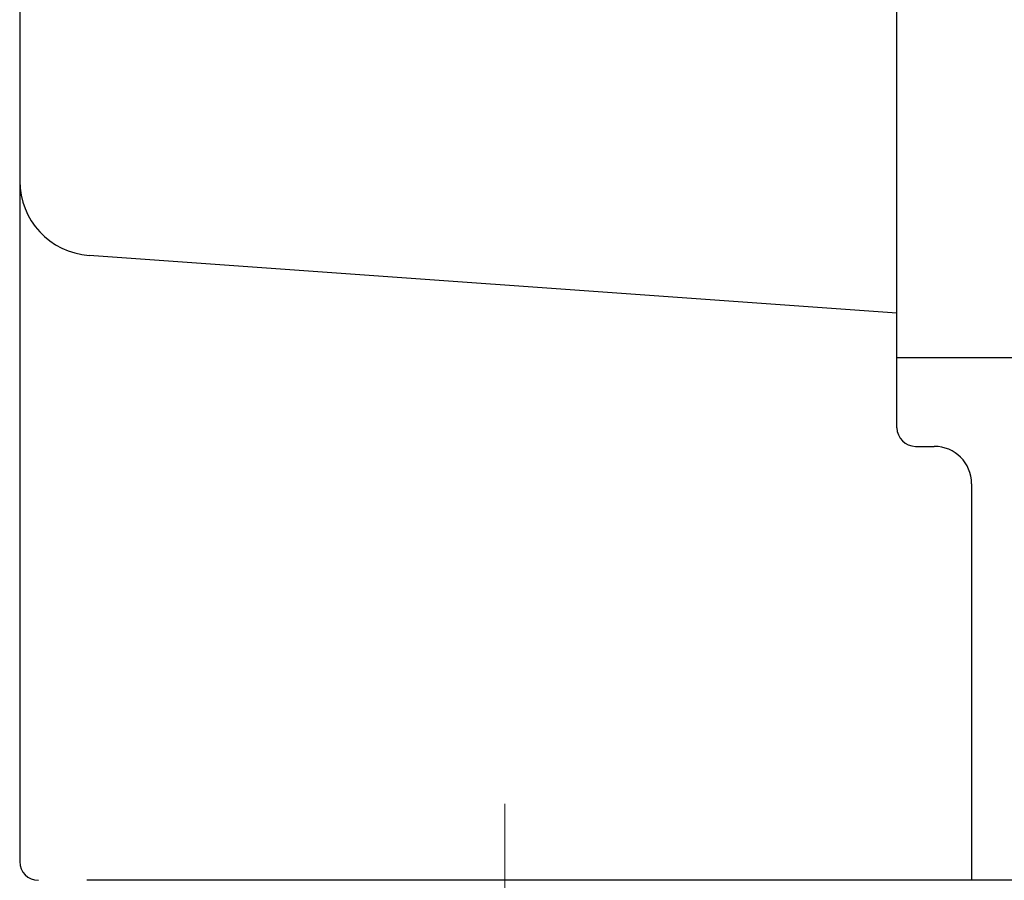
# Model space of a CAD drawing. Header units: millimetres. Extents: x 0 to 1071, y 0 to 742.
# Tile 103 of 131: x 285 to 311, y 445 to 469. Entities that reach past the tile are written whole.
import ezdxf

# ---------------------------------------------------------------- set-up
doc = ezdxf.new("R2010")
doc.units = ezdxf.units.MM
doc.header["$LTSCALE"] = 0.454724
doc.linetypes.add('CENTER', pattern=[50.8, 31.75, -6.35, 6.35, -6.35])
doc.layers.add('NoLayerName_001', color=7, linetype='Continuous')
doc.layers.add('NoLayerName_003', color=7, linetype='Continuous')

msp = doc.modelspace()

# ---------------------------------------------------------------- linework, layer by layer
at = {"layer": 'NoLayerName_001', "color": 7, "linetype": 'Continuous', "lineweight": 25}
for p, q in [((308.5, 457.6191), (308.5, 531.5)), ((285, 523.6236), (285, 446)), ((308.5, 460.6812), (286.857, 462.2323)), ((308.5, 459.5), (313.5, 459.5)), ((309, 457.1191), (309.5, 457.1191)), ((310.5, 456.1191), (310.5, 445.5)), ((322.5, 445.5), (286.8, 445.5))]:
    msp.add_line(p, q, dxfattribs=at)
for centre, radius, start, end in [((287, 464.2272), 2, 180, 265.90073), ((309, 457.6191), 0.5, 180, 270), ((309.5, 456.1191), 1, 0, 90), ((285.5, 446), 0.5, 180, 270)]:
    msp.add_arc(centre, radius, start, end, dxfattribs=at)
at = {"layer": 'NoLayerName_003', "color": 4, "linetype": 'CENTER', "lineweight": 13}
msp.add_line((298, 427.8308), (298, 447.55), dxfattribs=at)

doc.saveas('drawing.dxf')
